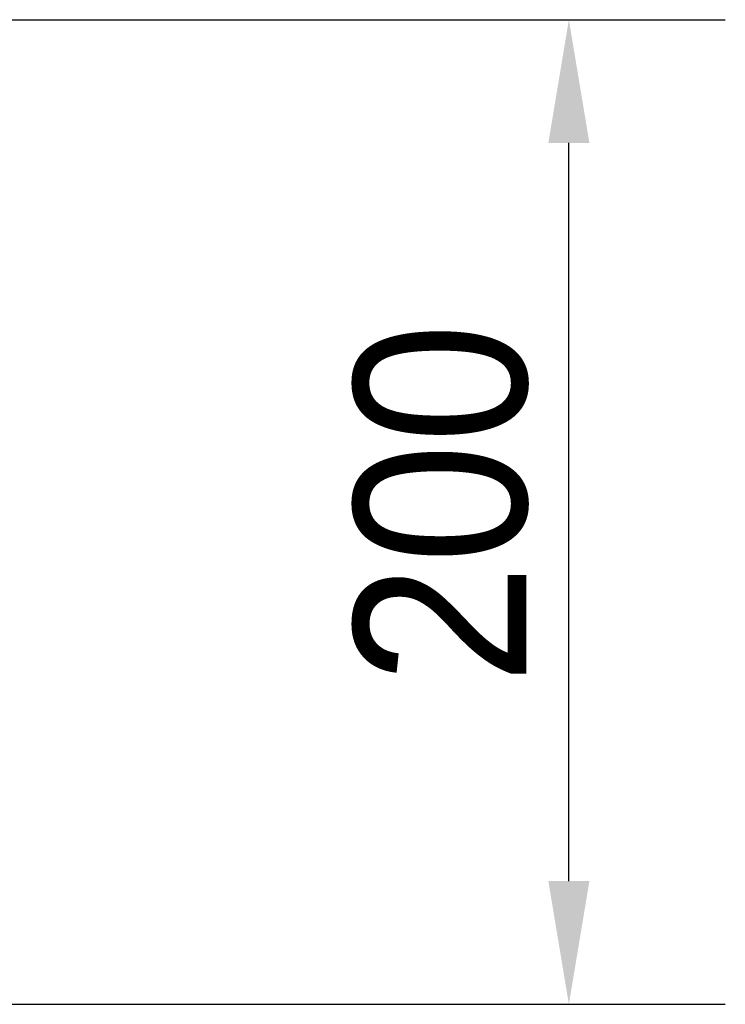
# Model space of a CAD drawing. Header units: millimetres. Extents: x 100 to 2000, y 93 to 3946.
# Tile 19 of 25: x 1244 to 1387, y 1556 to 1756. Entities that reach past the tile are written whole.
import ezdxf

# ---------------------------------------------------------------- set-up
doc = ezdxf.new("R2010")
doc.units = ezdxf.units.MM
doc.header["$LTSCALE"] = 10
doc.layers.add('Dimensions(ISO)', color=7, linetype='Continuous', lineweight=25)
doc.styles.add('Text_3.5mm', font='arial.ttf', dxfattribs={"width": 0.9})
doc.dimstyles.new('KS-STANDARD', dxfattribs={"dimscale": 10, "dimtxt": 3.5, "dimasz": 2.5, "dimexe": 3.175, "dimexo": 0, "dimgap": 0.8, "dimtad": 1, "dimdec": 1, "dimrnd": 1e-08, "dimtxsty": 'Text_3.5mm', "dimcen": 0.09, "dimdle": 10, "dimclrd": 7, "dimclre": 7, "dimclrt": 7, "dimadec": 0, "dimazin": 2, "dimtfac": 0.714286, "dimtdec": 4, "dimtmove": 0, "dimatfit": 3, "dimfxl": 0, "dimtolj": 1, "dimlwd": 25, "dimlwe": 25, "dimarcsym": 0})

# ---------------------------------------------------------------- blocks, each defined once
blk = doc.blocks.new('*D9')
at = {"layer": 'Defpoints', "color": 0, "linetype": 'Continuous'}
for p in [(1013.91, 1755.93), (1355.59, 1755.93), (851.5, 1556.1)]:
    blk.add_point(p, dxfattribs=at)
at = {"layer": 'Dimensions(ISO)', "color": 7, "linetype": 'Continuous', "lineweight": 25}
for p, q in [((1013.91, 1755.93), (1387.34, 1755.93)), ((1355.59, 1581.1), (1355.59, 1730.93)), ((851.5, 1556.1), (1387.34, 1556.1))]:
    blk.add_line(p, q, dxfattribs=at)
at = {"layer": 'Dimensions(ISO)', "color": 7, "linetype": 'Continuous'}
for points in [[(1351.42, 1730.93), (1359.76, 1730.93), (1355.59, 1755.93)], [(1351.42, 1581.1), (1359.76, 1581.1), (1355.59, 1556.1)]]:
    blk.add_solid(points, dxfattribs=at)
at = {"layer": 'Dimensions(ISO)', "color": 7, "linetype": 'Continuous', "lineweight": 25, "insert": (1329.72, 1621), "char_height": 35, "attachment_point": 4, "rotation": 90, "style": 'Text_3.5mm'}
blk.add_mtext('\\A1;200', dxfattribs=at)

msp = doc.modelspace()

# ---------------------------------------------------------------- dimensions: what is measured, and where the dimension line sits
at = {"layer": 'Dimensions(ISO)', "color": 7, "linetype": 'Continuous', "lineweight": 25}
dim = msp.add_linear_dim(base=(1355.59, 1755.93), p1=(851.5, 1556.1), p2=(1013.91, 1755.93), angle=90, dimstyle='KS-STANDARD', override={"dimgap": 0.8, "dimdec": 0, "dimtol": 0, "dimlim": 0, "dimtp": 0, "dimtm": 0, "dimtdec": 4, "dimtofl": 0, "dimatfit": 1}, dxfattribs=at)
dim.commit()
dim.dimension.update_dxf_attribs({"geometry": '*D9', "text_midpoint": (1355.59, 1656.01), "dimtype": 160})

doc.saveas('drawing.dxf')
